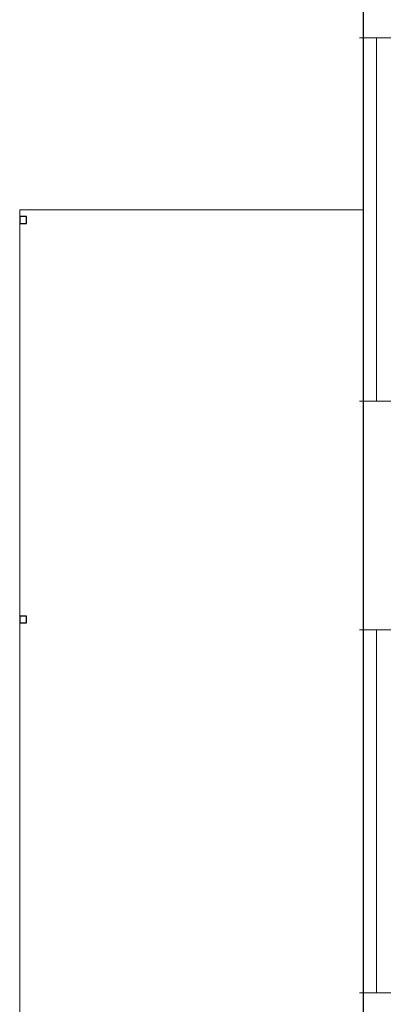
# Model space of a CAD drawing. Header units: millimetres. Extents: x 251300 to 581040, y -9130 to 111283.
# Tile 35 of 57: x 258685 to 262389, y 51283 to 61315. Entities that reach past the tile are written whole.
import ezdxf

# ---------------------------------------------------------------- set-up
doc = ezdxf.new("R2010")
doc.units = ezdxf.units.MM
doc.set_wipeout_variables(frame=1)
for name, color, linetype, lineweight in [('X-L21_C_buitenwanden', 7, 'Continuous', 30), ('X-L24_C_trappen hellingen', 1, 'Continuous', 5), ('X-L28_C_hoofddraagconstructie', 7, 'Continuous', 30), ('X-L32_C_binnenwandopeningen', 1, 'Continuous', 5)]:
    doc.layers.add(name, color=color, linetype=linetype, lineweight=lineweight)

# ---------------------------------------------------------------- blocks, each defined once
blk = doc.blocks.new('DVDVB_32_-S-_Raam')
at = {"linetype": 'Continuous', "lineweight": 13}
blk.add_wipeout([(0, 0.5), (1, 0.5), (1, -0.5), (0, -0.5)], dxfattribs=at)
at = {"color": 1, "linetype": 'ByBlock', "lineweight": -2}
for p, q in [((0, -0.5), (0, 0.5)), ((1, -0.5), (1, 0.5)), ((0, 0), (1, 0))]:
    blk.add_line(p, q, dxfattribs=at)
blk = doc.blocks.new('DVDVB_28_-S-_KolomRechthoek')
at = {"color": 0, "linetype": 'ByBlock', "lineweight": -2}
blk.add_lwpolyline([(0, 0), (1, 0), (1, 1), (0, 1)], close=True, dxfattribs=at)

msp = doc.modelspace()

# ---------------------------------------------------------------- linework, layer by layer
at = {"layer": 'X-L24_C_trappen hellingen'}
msp.add_line((258684.9, 59378.8), (258684.9, 45538.8), dxfattribs=at)

# ---------------------------------------------------------------- block references
at = {"layer": 'X-L28_C_hoofddraagconstructie', "xscale": 70, "yscale": 70}
for p in [(258684.9, 59238.8), (258684.9, 55168.8)]:
    msp.add_blockref('DVDVB_28_-S-_KolomRechthoek', p, dxfattribs=at)
at = {"layer": 'X-L32_C_binnenwandopeningen', "xscale": 3699.995579, "yscale": 349.9994056, "rotation": 90}
for p in [(262319.9, 57428.8), (262319.9, 51398.8)]:
    msp.add_blockref('DVDVB_32_-S-_Raam', p, dxfattribs=at)

# ---------------------------------------------------------------- next in the draw order: linework, layer by layer
at = {"layer": 'X-L21_C_buitenwanden'}
msp.add_line((262184.9, 71478.8), (262184.9, 45238.2), dxfattribs=at)
at = {"layer": 'X-L24_C_trappen hellingen'}
msp.add_line((262184.9, 59378.8), (258684.9, 59378.8), dxfattribs=at)

doc.saveas('drawing.dxf')
